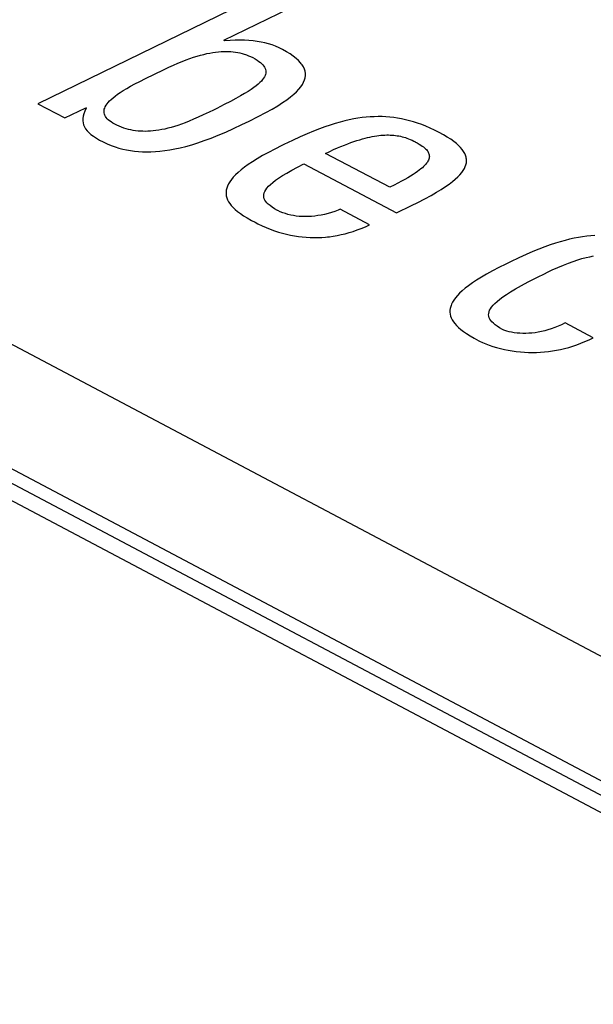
# Model space of a CAD drawing. Header units: millimetres. Extents: x -844 to -217, y -125 to 557.
# Tile 129 of 178: x -352.82 to -350.07, y 481.95 to 486.66. Entities that reach past the tile are written whole.
import ezdxf

# ---------------------------------------------------------------- set-up
doc = ezdxf.new("R2010")
doc.units = ezdxf.units.MM
doc.header["$LTSCALE"] = 23.1
doc.layers.add('R912005577_AM_0', color=7, linetype='CONTINUOUS')

msp = doc.modelspace()

# ---------------------------------------------------------------- linework, layer by layer
at = {"layer": 'R912005577_AM_0', "color": 7}
for p, q in [((-342.1019, 478.6632), (-389.0602, 503.5221)), ((-341.9558, 478.6698), (-388.914, 503.5287)), ((-388.6515, 503.4603), (-341.5974, 478.5506)), ((-341.3705, 479.0253), (-387.5234, 503.4579)), ((-351.5206, 486.8519), (-352.7333, 486.2598)), ((-351.8427, 486.5644), (-351.3926, 486.7841)), ((-351.838, 486.5619), (-351.8427, 486.5644)), ((-351.8126, 486.5637), (-351.838, 486.5619)), ((-351.7883, 486.5648), (-351.8126, 486.5637)), ((-351.7653, 486.5651), (-351.7883, 486.5648)), ((-351.7434, 486.5646), (-351.7653, 486.5651)), ((-351.7225, 486.5634), (-351.7434, 486.5646)), ((-351.7025, 486.5616), (-351.7225, 486.5634)), ((-351.6832, 486.559), (-351.7025, 486.5616)), ((-351.6646, 486.5558), (-351.6832, 486.559)), ((-351.6465, 486.5518), (-351.6646, 486.5558)), ((-351.6289, 486.5471), (-351.6465, 486.5518)), ((-351.6117, 486.5416), (-351.6289, 486.5471)), ((-351.595, 486.5353), (-351.6117, 486.5416)), ((-351.5785, 486.5282), (-351.595, 486.5353)), ((-351.5623, 486.5202), (-351.5785, 486.5282)), ((-351.5427, 486.5093), (-351.5623, 486.5202)), ((-352.0426, 486.4629), (-352.0235, 486.4703)), ((-352.0235, 486.4703), (-352.0051, 486.4769)), ((-352.0051, 486.4769), (-351.9876, 486.4828)), ((-351.9876, 486.4828), (-351.9708, 486.4881)), ((-351.9708, 486.4881), (-351.9546, 486.4927)), ((-351.9546, 486.4927), (-351.939, 486.4967)), ((-351.939, 486.4967), (-351.9241, 486.5001)), ((-351.9241, 486.5001), (-351.9096, 486.503)), ((-351.9096, 486.503), (-351.8957, 486.5054)), ((-351.8957, 486.5054), (-351.8822, 486.5073)), ((-351.8822, 486.5073), (-351.8692, 486.5088)), ((-351.8692, 486.5088), (-351.8565, 486.5098)), ((-351.8565, 486.5098), (-351.8442, 486.5104)), ((-351.8442, 486.5104), (-351.8322, 486.5106)), ((-351.8322, 486.5106), (-351.8206, 486.5103)), ((-351.8206, 486.5103), (-351.8092, 486.5097)), ((-351.8092, 486.5097), (-351.798, 486.5088)), ((-351.798, 486.5088), (-351.7871, 486.5074)), ((-351.7871, 486.5074), (-351.7763, 486.5056)), ((-351.7763, 486.5056), (-351.7657, 486.5034)), ((-351.7657, 486.5034), (-351.7552, 486.5008)), ((-351.7552, 486.5008), (-351.7449, 486.4978)), ((-351.7449, 486.4978), (-351.7397, 486.4961)), ((-351.7397, 486.4961), (-351.7346, 486.4943)), ((-351.7346, 486.4943), (-351.7245, 486.4903)), ((-351.7245, 486.4903), (-351.7145, 486.4859)), ((-351.7145, 486.4859), (-351.7046, 486.481)), ((-351.7046, 486.481), (-351.6935, 486.4748)), ((-351.6935, 486.4748), (-351.6838, 486.4688)), ((-351.6838, 486.4688), (-351.6752, 486.463)), ((-351.5254, 486.4985), (-351.5427, 486.5093)), ((-351.5101, 486.4879), (-351.5254, 486.4985)), ((-351.4969, 486.4774), (-351.5101, 486.4879)), ((-351.4855, 486.467), (-351.4969, 486.4774)), ((-351.476, 486.4567), (-351.4855, 486.467)), ((-352.2189, 486.381), (-352.1324, 486.4229)), ((-352.1324, 486.4229), (-352.1071, 486.4348)), ((-352.1071, 486.4348), (-352.0842, 486.4453)), ((-352.0842, 486.4453), (-352.0628, 486.4546)), ((-352.0628, 486.4546), (-352.0426, 486.4629)), ((-351.6752, 486.463), (-351.6678, 486.4572)), ((-351.6678, 486.4572), (-351.6615, 486.4515)), ((-351.6615, 486.4515), (-351.6561, 486.4459)), ((-351.6561, 486.4459), (-351.6516, 486.4404)), ((-351.6516, 486.4404), (-351.648, 486.4348)), ((-351.648, 486.4348), (-351.6452, 486.4293)), ((-351.6452, 486.4293), (-351.6441, 486.4265)), ((-351.6441, 486.4265), (-351.6432, 486.4237)), ((-351.6432, 486.4237), (-351.6421, 486.4181)), ((-351.6421, 486.4181), (-351.6417, 486.4124)), ((-351.4718, 486.4515), (-351.476, 486.4567)), ((-351.4681, 486.4464), (-351.4718, 486.4515)), ((-351.4619, 486.4362), (-351.4681, 486.4464)), ((-351.4572, 486.426), (-351.4619, 486.4362)), ((-351.454, 486.4158), (-351.4572, 486.426)), ((-352.2459, 486.3675), (-352.2189, 486.381)), ((-351.6571, 486.3758), (-351.663, 486.3689)), ((-351.6523, 486.3824), (-351.6571, 486.3758)), ((-351.6484, 486.3887), (-351.6523, 486.3824)), ((-351.6455, 486.3949), (-351.6484, 486.3887)), ((-351.6434, 486.4008), (-351.6455, 486.3949)), ((-351.6422, 486.4067), (-351.6434, 486.4008)), ((-351.6417, 486.4124), (-351.6422, 486.4067)), ((-351.4607, 486.3635), (-351.4563, 486.3743)), ((-351.4563, 486.3743), (-351.4535, 486.3848)), ((-351.4524, 486.4055), (-351.454, 486.4158)), ((-351.4535, 486.3848), (-351.4522, 486.3952)), ((-351.4522, 486.3952), (-351.4524, 486.4055)), ((-352.3391, 486.3146), (-352.3245, 486.324)), ((-352.3245, 486.324), (-352.3081, 486.3339)), ((-352.3081, 486.3339), (-352.2897, 486.3443)), ((-352.2897, 486.3443), (-352.2692, 486.3555)), ((-352.2692, 486.3555), (-352.2459, 486.3675)), ((-351.7118, 486.3289), (-351.7265, 486.3193)), ((-351.6991, 486.3378), (-351.7118, 486.3289)), ((-351.6879, 486.3463), (-351.6991, 486.3378)), ((-351.6783, 486.3542), (-351.6879, 486.3463)), ((-351.6701, 486.3617), (-351.6783, 486.3542)), ((-351.663, 486.3689), (-351.6701, 486.3617)), ((-351.4948, 486.318), (-351.4836, 486.3298)), ((-351.4836, 486.3298), (-351.4742, 486.3414)), ((-351.4742, 486.3414), (-351.4666, 486.3526)), ((-351.4666, 486.3526), (-351.4607, 486.3635)), ((-352.3905, 486.2736), (-352.3828, 486.2812)), ((-352.3828, 486.2812), (-352.3738, 486.289)), ((-352.3738, 486.289), (-352.3637, 486.2972)), ((-352.3637, 486.2972), (-352.3521, 486.3057)), ((-352.3521, 486.3057), (-352.3391, 486.3146)), ((-351.7849, 486.2853), (-351.8107, 486.2716)), ((-351.7627, 486.2976), (-351.7849, 486.2853)), ((-351.7434, 486.3089), (-351.7627, 486.2976)), ((-351.7265, 486.3193), (-351.7434, 486.3089)), ((-351.5616, 486.2656), (-351.5412, 486.2796)), ((-351.5412, 486.2796), (-351.5235, 486.2929)), ((-351.5235, 486.2929), (-351.508, 486.3057)), ((-351.508, 486.3057), (-351.4948, 486.318)), ((-352.7333, 486.2598), (-352.6052, 486.192)), ((-352.6052, 486.192), (-352.5045, 486.2412)), ((-352.502, 486.2386), (-352.5088, 486.2251)), ((-352.5045, 486.2412), (-352.5014, 486.2396)), ((-352.5014, 486.2396), (-352.502, 486.2386)), ((-352.4165, 486.2275), (-352.4155, 486.2335)), ((-352.4155, 486.2335), (-352.4136, 486.2397)), ((-352.4136, 486.2397), (-352.4108, 486.246)), ((-352.4108, 486.246), (-352.4072, 486.2526)), ((-352.4072, 486.2526), (-352.4026, 486.2594)), ((-352.4026, 486.2594), (-352.3971, 486.2664)), ((-352.3971, 486.2664), (-352.3905, 486.2736)), ((-351.8929, 486.2302), (-351.9129, 486.2205)), ((-351.8769, 486.2381), (-351.8929, 486.2302)), ((-351.8408, 486.256), (-351.8769, 486.2381)), ((-351.8107, 486.2716), (-351.8408, 486.256)), ((-351.6425, 486.218), (-351.6117, 486.235)), ((-351.6117, 486.235), (-351.585, 486.2508)), ((-351.585, 486.2508), (-351.5616, 486.2656)), ((-352.5187, 486.1896), (-352.5188, 486.1789)), ((-352.517, 486.2008), (-352.5187, 486.1896)), ((-352.5138, 486.2126), (-352.517, 486.2008)), ((-352.5088, 486.2251), (-352.5138, 486.2126)), ((-352.4168, 486.2217), (-352.4165, 486.2275)), ((-352.4162, 486.2159), (-352.4168, 486.2217)), ((-352.4149, 486.2103), (-352.4162, 486.2159)), ((-352.4128, 486.2048), (-352.4149, 486.2103)), ((-352.41, 486.1994), (-352.4128, 486.2048)), ((-352.4063, 486.194), (-352.41, 486.1994)), ((-352.4018, 486.1887), (-352.4063, 486.194)), ((-352.3965, 486.1834), (-352.4018, 486.1887)), ((-352.3903, 486.1782), (-352.3965, 486.1834)), ((-351.9879, 486.1858), (-352.0084, 486.1771)), ((-351.9657, 486.1955), (-351.9879, 486.1858)), ((-351.9413, 486.2068), (-351.9657, 486.1955)), ((-351.9129, 486.2205), (-351.9413, 486.2068)), ((-351.722, 486.1771), (-351.6784, 486.1991)), ((-351.6784, 486.1991), (-351.6425, 486.218)), ((-351.2419, 486.1831), (-351.2636, 486.1781)), ((-351.2209, 486.1873), (-351.2419, 486.1831)), ((-351.2004, 486.1907), (-351.2209, 486.1873)), ((-351.1804, 486.1936), (-351.2004, 486.1907)), ((-351.1608, 486.1957), (-351.1804, 486.1936)), ((-351.1415, 486.1973), (-351.1608, 486.1957)), ((-351.1224, 486.1982), (-351.1415, 486.1973)), ((-351.1036, 486.1985), (-351.1224, 486.1982)), ((-351.0849, 486.1983), (-351.1036, 486.1985)), ((-351.0662, 486.1974), (-351.0849, 486.1983)), ((-351.0476, 486.196), (-351.0662, 486.1974)), ((-351.029, 486.1939), (-351.0476, 486.196)), ((-351.0103, 486.1912), (-351.029, 486.1939)), ((-350.9915, 486.1879), (-351.0103, 486.1912)), ((-350.9726, 486.1838), (-350.9915, 486.1879)), ((-350.9535, 486.1791), (-350.9726, 486.1838)), ((-352.5188, 486.1789), (-352.5175, 486.1687)), ((-352.5175, 486.1687), (-352.5148, 486.1588)), ((-352.5148, 486.1588), (-352.5107, 486.1493)), ((-352.5107, 486.1493), (-352.5051, 486.1399)), ((-352.5051, 486.1399), (-352.498, 486.1308)), ((-352.3831, 486.173), (-352.3903, 486.1782)), ((-352.375, 486.1679), (-352.3831, 486.173)), ((-352.3659, 486.1627), (-352.375, 486.1679)), ((-352.3549, 486.1572), (-352.3659, 486.1627)), ((-352.3438, 486.1522), (-352.3549, 486.1572)), ((-352.3328, 486.1477), (-352.3438, 486.1522)), ((-352.3217, 486.1438), (-352.3328, 486.1477)), ((-352.3106, 486.1403), (-352.3217, 486.1438)), ((-352.2994, 486.1373), (-352.3106, 486.1403)), ((-352.2882, 486.1347), (-352.2994, 486.1373)), ((-352.2769, 486.1326), (-352.2882, 486.1347)), ((-352.1406, 486.1361), (-352.1545, 486.1336)), ((-352.1263, 486.1391), (-352.1406, 486.1361)), ((-352.1114, 486.1426), (-352.1263, 486.1391)), ((-352.096, 486.1467), (-352.1114, 486.1426)), ((-352.08, 486.1513), (-352.096, 486.1467)), ((-352.0634, 486.1567), (-352.08, 486.1513)), ((-352.0459, 486.1627), (-352.0634, 486.1567)), ((-352.0277, 486.1695), (-352.0459, 486.1627)), ((-352.0084, 486.1771), (-352.0277, 486.1695)), ((-351.8341, 486.1243), (-351.7965, 486.1412)), ((-351.7965, 486.1412), (-351.757, 486.16)), ((-351.757, 486.16), (-351.722, 486.1771)), ((-351.3854, 486.1396), (-351.4138, 486.1285)), ((-351.3587, 486.1494), (-351.3854, 486.1396)), ((-351.3334, 486.1581), (-351.3587, 486.1494)), ((-351.3092, 486.1657), (-351.3334, 486.1581)), ((-351.286, 486.1723), (-351.3092, 486.1657)), ((-351.2636, 486.1781), (-351.286, 486.1723)), ((-350.9342, 486.1737), (-350.9535, 486.1791)), ((-350.9146, 486.1674), (-350.9342, 486.1737)), ((-350.8947, 486.1604), (-350.9146, 486.1674)), ((-350.8746, 486.1524), (-350.8947, 486.1604)), ((-350.854, 486.1436), (-350.8746, 486.1524)), ((-350.8331, 486.1337), (-350.854, 486.1436)), ((-352.498, 486.1308), (-352.4895, 486.1218)), ((-352.4895, 486.1218), (-352.4793, 486.1129)), ((-352.4793, 486.1129), (-352.4674, 486.1041)), ((-352.4674, 486.1041), (-352.4536, 486.0952)), ((-352.4536, 486.0952), (-352.4379, 486.0863)), ((-352.2655, 486.1309), (-352.2769, 486.1326)), ((-352.2541, 486.1296), (-352.2655, 486.1309)), ((-352.2424, 486.1287), (-352.2541, 486.1296)), ((-352.2306, 486.1281), (-352.2424, 486.1287)), ((-352.2186, 486.128), (-352.2306, 486.1281)), ((-352.2064, 486.1283), (-352.2186, 486.128)), ((-352.1939, 486.129), (-352.2064, 486.1283)), ((-352.1811, 486.1301), (-352.1939, 486.129)), ((-352.168, 486.1316), (-352.1811, 486.1301)), ((-352.1545, 486.1336), (-352.168, 486.1316)), ((-351.9364, 486.0837), (-351.9039, 486.0957)), ((-351.9039, 486.0957), (-351.8699, 486.1091)), ((-351.8699, 486.1091), (-351.8341, 486.1243)), ((-351.477, 486.1015), (-351.5134, 486.0848)), ((-351.4441, 486.1159), (-351.477, 486.1015)), ((-351.4138, 486.1285), (-351.4441, 486.1159)), ((-351.2056, 486.0838), (-351.1921, 486.088)), ((-351.1921, 486.088), (-351.1791, 486.0917)), ((-351.1791, 486.0917), (-351.1667, 486.0951)), ((-351.1667, 486.0951), (-351.1546, 486.098)), ((-351.1546, 486.098), (-351.143, 486.1006)), ((-351.143, 486.1006), (-351.1319, 486.1029)), ((-351.1319, 486.1029), (-351.1211, 486.1048)), ((-351.1211, 486.1048), (-351.1106, 486.1065)), ((-351.1106, 486.1065), (-351.1005, 486.1078)), ((-351.1005, 486.1078), (-351.0907, 486.1089)), ((-351.0907, 486.1089), (-351.0812, 486.1096)), ((-351.0812, 486.1096), (-351.0765, 486.1099)), ((-351.0765, 486.1099), (-351.0719, 486.1102)), ((-351.0719, 486.1102), (-351.0629, 486.1105)), ((-351.0629, 486.1105), (-351.0541, 486.1105)), ((-351.0541, 486.1105), (-351.0455, 486.1103)), ((-351.0455, 486.1103), (-351.0371, 486.1099)), ((-351.0371, 486.1099), (-351.0289, 486.1092)), ((-351.0289, 486.1092), (-351.0208, 486.1083)), ((-351.0208, 486.1083), (-351.0127, 486.1072)), ((-351.0127, 486.1072), (-351.0048, 486.1058)), ((-351.0048, 486.1058), (-350.997, 486.1042)), ((-350.997, 486.1042), (-350.9892, 486.1024)), ((-350.9892, 486.1024), (-350.9814, 486.1003)), ((-350.9814, 486.1003), (-350.9735, 486.0979)), ((-350.9735, 486.0979), (-350.9657, 486.0952)), ((-350.9657, 486.0952), (-350.9578, 486.0922)), ((-350.9578, 486.0922), (-350.9497, 486.0889)), ((-350.9497, 486.0889), (-350.9416, 486.0852)), ((-350.8118, 486.1229), (-350.8331, 486.1337)), ((-350.791, 486.1115), (-350.8118, 486.1229)), ((-350.7726, 486.1005), (-350.791, 486.1115)), ((-350.7563, 486.0899), (-350.7726, 486.1005)), ((-350.7419, 486.0796), (-350.7563, 486.0899)), ((-352.4379, 486.0863), (-352.4206, 486.0775)), ((-352.4206, 486.0775), (-352.4011, 486.0685)), ((-352.4011, 486.0685), (-352.3823, 486.0607)), ((-352.3823, 486.0607), (-352.3637, 486.0539)), ((-352.3637, 486.0539), (-352.3453, 486.0481)), ((-352.3453, 486.0481), (-352.327, 486.0431)), ((-352.327, 486.0431), (-352.3087, 486.039)), ((-352.1024, 486.0391), (-352.0777, 486.0438)), ((-352.0777, 486.0438), (-352.0519, 486.0494)), ((-352.0519, 486.0494), (-352.025, 486.0561)), ((-352.025, 486.0561), (-351.9968, 486.0641)), ((-351.9968, 486.0641), (-351.9673, 486.0732)), ((-351.9673, 486.0732), (-351.9364, 486.0837)), ((-351.5988, 486.0431), (-351.6295, 486.027)), ((-351.5649, 486.06), (-351.5988, 486.0431)), ((-351.5548, 486.065), (-351.5649, 486.06)), ((-351.5134, 486.0848), (-351.5548, 486.065)), ((-351.3358, 486.0319), (-351.3171, 486.0404)), ((-351.3171, 486.0404), (-351.2991, 486.0483)), ((-351.2991, 486.0483), (-351.2819, 486.0556)), ((-351.2819, 486.0556), (-351.2654, 486.0623)), ((-351.2654, 486.0623), (-351.2495, 486.0684)), ((-351.2495, 486.0684), (-351.2343, 486.0741)), ((-351.2343, 486.0741), (-351.2197, 486.0792)), ((-351.2197, 486.0792), (-351.2056, 486.0838)), ((-350.9416, 486.0852), (-350.9332, 486.0811)), ((-350.9332, 486.0811), (-350.9284, 486.0786)), ((-350.9284, 486.0786), (-350.9273, 486.078)), ((-350.9273, 486.078), (-350.9169, 486.0723)), ((-350.9169, 486.0723), (-350.9079, 486.0671)), ((-350.9079, 486.0671), (-350.9, 486.0622)), ((-350.9, 486.0622), (-350.893, 486.0575)), ((-350.893, 486.0575), (-350.8869, 486.0531)), ((-350.8869, 486.0531), (-350.8816, 486.0488)), ((-350.8816, 486.0488), (-350.8769, 486.0445)), ((-350.8769, 486.0445), (-350.8728, 486.0404)), ((-350.8728, 486.0404), (-350.8693, 486.0363)), ((-350.7292, 486.0696), (-350.7419, 486.0796)), ((-350.7183, 486.0598), (-350.7292, 486.0696)), ((-350.7089, 486.0503), (-350.7183, 486.0598)), ((-350.701, 486.0409), (-350.7089, 486.0503)), ((-350.6944, 486.0317), (-350.701, 486.0409)), ((-352.3087, 486.039), (-352.2901, 486.0356)), ((-352.2901, 486.0356), (-352.2714, 486.033)), ((-352.2714, 486.033), (-352.2523, 486.031)), ((-352.2523, 486.031), (-352.2328, 486.0299)), ((-352.2328, 486.0299), (-352.2128, 486.0294)), ((-352.2128, 486.0294), (-352.1922, 486.0297)), ((-352.1922, 486.0297), (-352.171, 486.0308)), ((-352.171, 486.0308), (-352.1489, 486.0327)), ((-352.1489, 486.0327), (-352.1261, 486.0355)), ((-352.1261, 486.0355), (-352.1024, 486.0391)), ((-351.6827, 485.9966), (-351.7055, 485.9824)), ((-351.6575, 486.0115), (-351.6827, 485.9966)), ((-351.6295, 486.027), (-351.6575, 486.0115)), ((-351.3554, 486.0226), (-351.3358, 486.0319)), ((-351.048, 485.8599), (-351.3554, 486.0226)), ((-350.8693, 486.0363), (-350.8663, 486.0323)), ((-350.8663, 486.0323), (-350.8638, 486.0283)), ((-350.8638, 486.0283), (-350.8618, 486.0242)), ((-350.8609, 485.9948), (-350.8627, 485.9902)), ((-350.8618, 486.0242), (-350.8602, 486.0202)), ((-350.8595, 485.9992), (-350.8609, 485.9948)), ((-350.8602, 486.0202), (-350.8592, 486.0161)), ((-350.8587, 486.0036), (-350.8595, 485.9992)), ((-350.8592, 486.0161), (-350.8586, 486.012)), ((-350.8584, 486.0078), (-350.8587, 486.0036)), ((-350.8586, 486.012), (-350.8584, 486.0078)), ((-350.6892, 486.0225), (-350.6944, 486.0317)), ((-350.6852, 486.0135), (-350.6892, 486.0225)), ((-350.6824, 486.0045), (-350.6852, 486.0135)), ((-350.6815, 486), (-350.6824, 486.0045)), ((-350.6809, 485.9955), (-350.6815, 486)), ((-350.6805, 485.9864), (-350.6809, 485.9955)), ((-351.7441, 485.9557), (-351.7603, 485.9431)), ((-351.7259, 485.9688), (-351.7441, 485.9557)), ((-351.7055, 485.9824), (-351.7259, 485.9688)), ((-351.5179, 485.9417), (-351.4906, 485.9562)), ((-351.4906, 485.9562), (-351.4595, 485.9718)), ((-351.4595, 485.9718), (-351.0163, 485.7372)), ((-350.8992, 485.9479), (-350.9071, 485.9416)), ((-350.8921, 485.9539), (-350.8992, 485.9479)), ((-350.8859, 485.9597), (-350.8921, 485.9539)), ((-350.8804, 485.9652), (-350.8859, 485.9597)), ((-350.8756, 485.9706), (-350.8804, 485.9652)), ((-350.8714, 485.9757), (-350.8756, 485.9706)), ((-350.8679, 485.9807), (-350.8714, 485.9757)), ((-350.865, 485.9856), (-350.8679, 485.9807)), ((-350.8627, 485.9902), (-350.865, 485.9856)), ((-350.6966, 485.94), (-350.6909, 485.9496)), ((-350.6909, 485.9496), (-350.6864, 485.959)), ((-350.6864, 485.959), (-350.6833, 485.9683)), ((-350.6833, 485.9683), (-350.6813, 485.9774)), ((-350.6813, 485.9774), (-350.6805, 485.9864)), ((-351.7977, 485.9079), (-351.8068, 485.8969)), ((-351.7869, 485.9192), (-351.7977, 485.9079)), ((-351.7745, 485.9309), (-351.7869, 485.9192)), ((-351.7603, 485.9431), (-351.7745, 485.9309)), ((-351.5958, 485.8935), (-351.5804, 485.9043)), ((-351.5804, 485.9043), (-351.5625, 485.9159)), ((-351.5625, 485.9159), (-351.5418, 485.9284)), ((-351.5418, 485.9284), (-351.5179, 485.9417)), ((-350.9616, 485.9056), (-350.976, 485.8974)), ((-350.9484, 485.9135), (-350.9616, 485.9056)), ((-350.9365, 485.921), (-350.9484, 485.9135)), ((-350.9257, 485.9282), (-350.9365, 485.921)), ((-350.9159, 485.9351), (-350.9257, 485.9282)), ((-350.9071, 485.9416), (-350.9159, 485.9351)), ((-350.7478, 485.8873), (-350.7342, 485.8986)), ((-350.7342, 485.8986), (-350.7224, 485.9095)), ((-350.7224, 485.9095), (-350.7123, 485.92)), ((-350.7123, 485.92), (-350.7037, 485.9301)), ((-350.7037, 485.9301), (-350.6966, 485.94)), ((-351.8292, 485.856), (-351.8315, 485.8464)), ((-351.8256, 485.8659), (-351.8292, 485.856)), ((-351.8207, 485.8759), (-351.8256, 485.8659)), ((-351.8145, 485.8863), (-351.8207, 485.8759)), ((-351.8068, 485.8969), (-351.8145, 485.8863)), ((-351.6421, 485.8482), (-351.6363, 485.8563)), ((-351.6363, 485.8563), (-351.6289, 485.8648)), ((-351.6289, 485.8648), (-351.6198, 485.8738)), ((-351.6198, 485.8738), (-351.6089, 485.8833)), ((-351.6089, 485.8833), (-351.5958, 485.8935)), ((-351.0276, 485.87), (-351.048, 485.8599)), ((-351.0089, 485.8796), (-351.0276, 485.87)), ((-350.9917, 485.8887), (-351.0089, 485.8796)), ((-350.976, 485.8974), (-350.9917, 485.8887)), ((-350.8014, 485.8498), (-350.7812, 485.863)), ((-350.7812, 485.863), (-350.7634, 485.8754)), ((-350.7634, 485.8754), (-350.7478, 485.8873)), ((-351.8315, 485.8464), (-351.8326, 485.8369)), ((-351.8326, 485.8369), (-351.8326, 485.8276)), ((-351.8326, 485.8276), (-351.8313, 485.8184)), ((-351.8313, 485.8184), (-351.8289, 485.8093)), ((-351.8289, 485.8093), (-351.8254, 485.8002)), ((-351.6517, 485.819), (-351.6512, 485.8259)), ((-351.651, 485.8122), (-351.6517, 485.819)), ((-351.6512, 485.8259), (-351.6494, 485.8331)), ((-351.6492, 485.8055), (-351.651, 485.8122)), ((-351.6494, 485.8331), (-351.6464, 485.8405)), ((-351.6463, 485.7989), (-351.6492, 485.8055)), ((-351.6464, 485.8405), (-351.6421, 485.8482)), ((-350.9129, 485.7879), (-350.8796, 485.8051)), ((-350.8796, 485.8051), (-350.8502, 485.8211)), ((-350.8502, 485.8211), (-350.8243, 485.8359)), ((-350.8243, 485.8359), (-350.8014, 485.8498)), ((-351.8254, 485.8002), (-351.8206, 485.7911)), ((-351.8206, 485.7911), (-351.8147, 485.782)), ((-351.8147, 485.782), (-351.8074, 485.7728)), ((-351.8074, 485.7728), (-351.7988, 485.7635)), ((-351.7988, 485.7635), (-351.7887, 485.7541)), ((-351.6421, 485.7924), (-351.6463, 485.7989)), ((-351.6367, 485.7858), (-351.6421, 485.7924)), ((-351.6299, 485.779), (-351.6367, 485.7858)), ((-351.6216, 485.7722), (-351.6299, 485.779)), ((-351.6116, 485.765), (-351.6216, 485.7722)), ((-351.5997, 485.7575), (-351.6116, 485.765)), ((-351.5854, 485.7496), (-351.5997, 485.7575)), ((-351.0163, 485.7372), (-350.9441, 485.7724)), ((-350.9441, 485.7724), (-350.9129, 485.7879)), ((-351.7887, 485.7541), (-351.777, 485.7444)), ((-351.777, 485.7444), (-351.7636, 485.7344)), ((-351.7636, 485.7344), (-351.7482, 485.724)), ((-351.7482, 485.724), (-351.7306, 485.713)), ((-351.7306, 485.713), (-351.7103, 485.7014)), ((-351.5842, 485.7489), (-351.5854, 485.7496)), ((-351.5725, 485.7432), (-351.5842, 485.7489)), ((-351.5606, 485.7381), (-351.5725, 485.7432)), ((-351.5483, 485.7337), (-351.5606, 485.7381)), ((-351.5357, 485.7299), (-351.5483, 485.7337)), ((-351.5228, 485.7267), (-351.5357, 485.7299)), ((-351.5095, 485.7241), (-351.5228, 485.7267)), ((-351.496, 485.7221), (-351.5095, 485.7241)), ((-351.4821, 485.7206), (-351.496, 485.7221)), ((-351.4679, 485.7197), (-351.4821, 485.7206)), ((-351.4533, 485.7194), (-351.4679, 485.7197)), ((-351.4385, 485.7197), (-351.4533, 485.7194)), ((-351.4233, 485.7206), (-351.4385, 485.7197)), ((-351.4078, 485.7221), (-351.4233, 485.7206)), ((-351.3921, 485.7242), (-351.4078, 485.7221)), ((-351.3762, 485.727), (-351.3921, 485.7242)), ((-351.3601, 485.7304), (-351.3762, 485.727)), ((-351.3439, 485.7345), (-351.3601, 485.7304)), ((-351.3278, 485.7392), (-351.3439, 485.7345)), ((-351.3117, 485.7446), (-351.3278, 485.7392)), ((-351.2959, 485.7506), (-351.3117, 485.7446)), ((-351.2855, 485.7549), (-351.2959, 485.7506)), ((-351.1451, 485.6806), (-351.2855, 485.7549)), ((-351.7103, 485.7014), (-351.6935, 485.6923)), ((-351.6935, 485.6923), (-351.6801, 485.6854)), ((-351.6801, 485.6854), (-351.66, 485.6757)), ((-351.66, 485.6757), (-351.6401, 485.667)), ((-351.6401, 485.667), (-351.6203, 485.659)), ((-351.2043, 485.6556), (-351.1847, 485.6631)), ((-351.1847, 485.6631), (-351.165, 485.6714)), ((-351.165, 485.6714), (-351.1451, 485.6806)), ((-351.6203, 485.659), (-351.6006, 485.6519)), ((-351.6006, 485.6519), (-351.5811, 485.6455)), ((-351.5811, 485.6455), (-351.5618, 485.6399)), ((-351.5618, 485.6399), (-351.5426, 485.635)), ((-351.5426, 485.635), (-351.5235, 485.6308)), ((-351.5235, 485.6308), (-351.5046, 485.6273)), ((-351.5046, 485.6273), (-351.4858, 485.6244)), ((-351.4858, 485.6244), (-351.4671, 485.6222)), ((-351.4671, 485.6222), (-351.4485, 485.6206)), ((-351.4485, 485.6206), (-351.4299, 485.6195)), ((-351.4299, 485.6195), (-351.4114, 485.6191)), ((-351.4114, 485.6191), (-351.3929, 485.6193)), ((-351.3929, 485.6193), (-351.3743, 485.6201)), ((-351.3743, 485.6201), (-351.3558, 485.6214)), ((-351.3558, 485.6214), (-351.3465, 485.6224)), ((-351.3465, 485.6224), (-351.3372, 485.6234)), ((-351.3372, 485.6234), (-351.3185, 485.626)), ((-351.3185, 485.626), (-351.2998, 485.6293)), ((-351.2998, 485.6293), (-351.2809, 485.6331)), ((-351.2809, 485.6331), (-351.262, 485.6377)), ((-351.262, 485.6377), (-351.2429, 485.6429)), ((-351.2429, 485.6429), (-351.2237, 485.6489)), ((-351.2237, 485.6489), (-351.2043, 485.6556)), ((-350.1651, 485.6162), (-350.1864, 485.6114)), ((-350.1443, 485.6202), (-350.1651, 485.6162)), ((-350.1241, 485.6235), (-350.1443, 485.6202)), ((-350.1044, 485.6262), (-350.1241, 485.6235)), ((-350.085, 485.6282), (-350.1044, 485.6262)), ((-350.0659, 485.6297), (-350.085, 485.6282)), ((-350.3059, 485.5745), (-350.3335, 485.5638)), ((-350.2798, 485.5839), (-350.3059, 485.5745)), ((-350.2549, 485.5922), (-350.2798, 485.5839)), ((-350.2312, 485.5995), (-350.2549, 485.5922)), ((-350.2084, 485.6059), (-350.2312, 485.5995)), ((-350.1864, 485.6114), (-350.2084, 485.6059)), ((-350.4297, 485.5221), (-350.469, 485.5036)), ((-350.3948, 485.538), (-350.4297, 485.5221)), ((-350.363, 485.5518), (-350.3948, 485.538)), ((-350.3335, 485.5638), (-350.363, 485.5518)), ((-350.1273, 485.5182), (-350.108, 485.5234)), ((-350.108, 485.5234), (-350.0897, 485.5276)), ((-350.0897, 485.5276), (-350.0723, 485.5311)), ((-350.5259, 485.4755), (-350.5564, 485.4595)), ((-350.4924, 485.4923), (-350.5259, 485.4755)), ((-350.469, 485.5036), (-350.4924, 485.4923)), ((-350.2699, 485.4639), (-350.2423, 485.4763)), ((-350.2423, 485.4763), (-350.2164, 485.4872)), ((-350.2164, 485.4872), (-350.1921, 485.4967)), ((-350.1921, 485.4967), (-350.1692, 485.505)), ((-350.1692, 485.505), (-350.1476, 485.5121)), ((-350.1476, 485.5121), (-350.1273, 485.5182)), ((-350.6093, 485.4294), (-350.6319, 485.4153)), ((-350.5842, 485.4441), (-350.6093, 485.4294)), ((-350.5564, 485.4595), (-350.5842, 485.4441)), ((-350.3463, 485.4266), (-350.3009, 485.4492)), ((-350.3009, 485.4492), (-350.2994, 485.4499)), ((-350.2994, 485.4499), (-350.2699, 485.4639)), ((-350.6704, 485.3887), (-350.6866, 485.3762)), ((-350.6523, 485.4017), (-350.6704, 485.3887)), ((-350.6319, 485.4153), (-350.6523, 485.4017)), ((-350.4451, 485.3737), (-350.4173, 485.3894)), ((-350.4173, 485.3894), (-350.3847, 485.4069)), ((-350.3847, 485.4069), (-350.3463, 485.4266)), ((-350.7241, 485.3412), (-350.7333, 485.3303)), ((-350.7133, 485.3525), (-350.7241, 485.3412)), ((-350.7008, 485.3641), (-350.7133, 485.3525)), ((-350.6866, 485.3762), (-350.7008, 485.3641)), ((-350.5216, 485.3237), (-350.5068, 485.3347)), ((-350.5068, 485.3347), (-350.4894, 485.3466)), ((-350.4894, 485.3466), (-350.469, 485.3595)), ((-350.469, 485.3595), (-350.4451, 485.3737)), ((-350.7562, 485.2896), (-350.7587, 485.2801)), ((-350.7545, 485.2945), (-350.7562, 485.2896)), ((-350.7524, 485.2994), (-350.7545, 485.2945)), ((-350.7474, 485.3095), (-350.7524, 485.2994)), ((-350.7411, 485.3198), (-350.7474, 485.3095)), ((-350.7333, 485.3303), (-350.7411, 485.3198)), ((-350.5656, 485.2784), (-350.5602, 485.2865)), ((-350.5602, 485.2865), (-350.5532, 485.2949)), ((-350.5532, 485.2949), (-350.5446, 485.3039)), ((-350.5446, 485.3039), (-350.5342, 485.3135)), ((-350.5342, 485.3135), (-350.5216, 485.3237)), ((-350.76, 485.2707), (-350.7601, 485.2614)), ((-350.7601, 485.2614), (-350.7591, 485.2523)), ((-350.7587, 485.2801), (-350.76, 485.2707)), ((-350.7591, 485.2523), (-350.7569, 485.2432)), ((-350.7569, 485.2432), (-350.7537, 485.2342)), ((-350.5744, 485.2491), (-350.574, 485.2561)), ((-350.5736, 485.2422), (-350.5744, 485.2491)), ((-350.574, 485.2561), (-350.5725, 485.2633)), ((-350.5717, 485.2354), (-350.5736, 485.2422)), ((-350.5725, 485.2633), (-350.5697, 485.2707)), ((-350.5697, 485.2707), (-350.5656, 485.2784)), ((-350.7537, 485.2342), (-350.7492, 485.2253)), ((-350.7492, 485.2253), (-350.7435, 485.2162)), ((-350.7435, 485.2162), (-350.7366, 485.2072)), ((-350.7366, 485.2072), (-350.7284, 485.198)), ((-350.7284, 485.198), (-350.7188, 485.1886)), ((-350.5687, 485.2287), (-350.5717, 485.2354)), ((-350.5644, 485.222), (-350.5687, 485.2287)), ((-350.5589, 485.2153), (-350.5644, 485.222)), ((-350.552, 485.2085), (-350.5589, 485.2153)), ((-350.5437, 485.2015), (-350.552, 485.2085)), ((-350.5338, 485.1944), (-350.5437, 485.2015)), ((-350.5221, 485.1871), (-350.5338, 485.1944)), ((-350.2416, 485.1943), (-350.2581, 485.1877)), ((-350.225, 485.2018), (-350.2416, 485.1943)), ((-350.2081, 485.2102), (-350.225, 485.2018)), ((-350.0739, 485.1391), (-350.2081, 485.2102)), ((-350.7188, 485.1886), (-350.7076, 485.1791)), ((-350.7076, 485.1791), (-350.6948, 485.1693)), ((-350.6948, 485.1693), (-350.6801, 485.1591)), ((-350.6801, 485.1591), (-350.6633, 485.1484)), ((-350.6633, 485.1484), (-350.644, 485.1371)), ((-350.5085, 485.1795), (-350.5221, 485.1871)), ((-350.5016, 485.1762), (-350.5085, 485.1795)), ((-350.4976, 485.1747), (-350.5016, 485.1762)), ((-350.4878, 485.1714), (-350.4976, 485.1747)), ((-350.4767, 485.1684), (-350.4878, 485.1714)), ((-350.4646, 485.1657), (-350.4767, 485.1684)), ((-350.4518, 485.1635), (-350.4646, 485.1657)), ((-350.4385, 485.1618), (-350.4518, 485.1635)), ((-350.4248, 485.1607), (-350.4385, 485.1618)), ((-350.4108, 485.1601), (-350.4248, 485.1607)), ((-350.3965, 485.1601), (-350.4108, 485.1601)), ((-350.3819, 485.1606), (-350.3965, 485.1601)), ((-350.3672, 485.1617), (-350.3819, 485.1606)), ((-350.3522, 485.1635), (-350.3672, 485.1617)), ((-350.337, 485.1658), (-350.3522, 485.1635)), ((-350.3216, 485.1688), (-350.337, 485.1658)), ((-350.3061, 485.1724), (-350.3216, 485.1688)), ((-350.2903, 485.1768), (-350.3061, 485.1724)), ((-350.2743, 485.1818), (-350.2903, 485.1768)), ((-350.2581, 485.1877), (-350.2743, 485.1818)), ((-350.644, 485.1371), (-350.6218, 485.1249)), ((-350.6218, 485.1249), (-350.621, 485.1245)), ((-350.621, 485.1245), (-350.6175, 485.1227)), ((-350.6175, 485.1227), (-350.6036, 485.116)), ((-350.6036, 485.116), (-350.5882, 485.1095)), ((-350.5882, 485.1095), (-350.5718, 485.1032)), ((-350.5718, 485.1032), (-350.5545, 485.0973)), ((-350.5545, 485.0973), (-350.5365, 485.092)), ((-350.191, 485.0931), (-350.1717, 485.099)), ((-350.1717, 485.099), (-350.1522, 485.1055)), ((-350.1522, 485.1055), (-350.1327, 485.1127)), ((-350.1327, 485.1127), (-350.1132, 485.1208)), ((-350.1132, 485.1208), (-350.0935, 485.1295)), ((-350.0935, 485.1295), (-350.0739, 485.1391)), ((-350.5365, 485.092), (-350.5181, 485.0871)), ((-350.5181, 485.0871), (-350.4993, 485.0828)), ((-350.4993, 485.0828), (-350.4803, 485.0791)), ((-350.4803, 485.0791), (-350.4612, 485.0759)), ((-350.4612, 485.0759), (-350.4419, 485.0733)), ((-350.4419, 485.0733), (-350.4226, 485.0713)), ((-350.4226, 485.0713), (-350.4032, 485.0699)), ((-350.4032, 485.0699), (-350.3839, 485.0691)), ((-350.3839, 485.0691), (-350.3646, 485.0689)), ((-350.3646, 485.0689), (-350.3453, 485.0692)), ((-350.3453, 485.0692), (-350.326, 485.0701)), ((-350.326, 485.0701), (-350.3068, 485.0716)), ((-350.3068, 485.0716), (-350.2875, 485.0736)), ((-350.2875, 485.0736), (-350.2682, 485.0763)), ((-350.2682, 485.0763), (-350.249, 485.0796)), ((-350.249, 485.0796), (-350.2297, 485.0834)), ((-350.2297, 485.0834), (-350.2104, 485.088)), ((-350.2104, 485.088), (-350.191, 485.0931))]:
    msp.add_line(p, q, dxfattribs=at)

doc.saveas('drawing.dxf')
